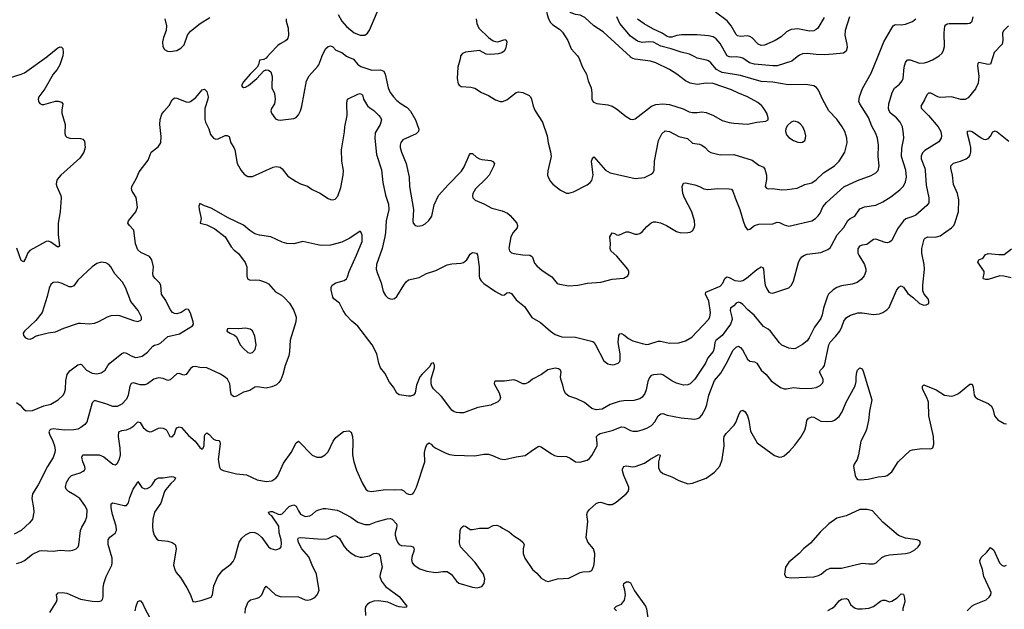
# Model space of a CAD drawing. Header units: inches. Extents: x 884691 to 1028259, y 526745 to 653629.
# Tile 39 of 241: x 927398 to 935991, y 565184 to 570324. Entities that reach past the tile are written whole.
import ezdxf

# ---------------------------------------------------------------- set-up
doc = ezdxf.new("R2010")
doc.units = ezdxf.units.IN
doc.header["$MEASUREMENT"] = 0
for name, color, linetype in [('A9526', 7, 'Continuous'), ('A9527', 7, 'Continuous'), ('A9536', 7, 'Continuous'), ('A9537', 7, 'Continuous')]:
    doc.layers.add(name, color=color, linetype=linetype)

msp = doc.modelspace()

# ---------------------------------------------------------------- linework, layer by layer
at = {"layer": 'A9526', "color": 6}
for points, elevation in [([(927310, 569817.4), (927410, 569847.6), (927439.2, 569860.8), (927634.8, 570000)], 2900), ([(927770.9, 570000), (927747.8, 569930), (927724.3, 569890), (927690, 569848.5), (927618.8, 569721.2), (927566, 569650), (927560.3, 569630), (927562.6, 569610), (927573.1, 569593.1), (927590, 569584.9), (927610, 569586), (927710, 569614.8), (927734.8, 569614.8), (927764.5, 569604.5), (927774.9, 569590), (927765.3, 569534.7), (927766.2, 569510), (927794, 569410), (927791.3, 569331.3), (927798.9, 569310), (927810, 569300.3), (927836, 569290), (927928.3, 569288.3), (927950, 569282.3), (927965.1, 569265.1), (927969.3, 569210), (927958, 569170), (927924.1, 569115.9), (927758, 568970), (927725.9, 568930), (927718, 568910), (927716.6, 568890), (927721.3, 568870), (927757.5, 568790), (927759.1, 568770), (927752, 568650), (927734.8, 568550), (927734.3, 568450), (927746.7, 568350), (927730, 568340.2), (927670, 568385.1), (927650, 568393.1), (927630, 568389.9), (927487.9, 568312.1), (927468.9, 568291.1), (927450, 568242.3), (927430, 568211.7), (927410, 568224.5), (927373.5, 568333.5)], 2900), ([(929559.3, 570000), (929550, 569988.4), (929530, 569977.8), (929490, 569971.2), (929480.9, 569930), (929470.2, 569910), (929408.8, 569850), (929350, 569781.5), (929334, 569750), (929340.2, 569740.2), (929350, 569732.9), (929370, 569736), (929395, 569750), (929467.4, 569810), (929530, 569879.1), (929550, 569887.5), (929570, 569884.5), (929589, 569869), (929602.8, 569830), (929597.4, 569750), (929599.9, 569730), (929620.6, 569680.6), (929627.6, 569630), (929621.8, 569590), (929594.3, 569550), (929588.9, 569530), (929594.6, 569510), (929630, 569460.4), (929650, 569449.5), (929670, 569448.1), (929790, 569462.5), (929810, 569471.3), (929830, 569495.3), (929849.5, 569530.5), (929861.1, 569570), (929900.1, 569790), (929925.6, 569834.4), (930000, 569919.8)], 3000), ([(927370, 566986.7), (927403, 566963), (927430, 566928.1), (927454.7, 566914.7), (927510, 566917.6), (927610, 566956.6), (927670, 566972.9), (927735, 567010), (927776.2, 567050), (927788.6, 567071.4), (927797.5, 567102.5), (927801.9, 567178.1), (927811.3, 567230), (927837.1, 567262.9), (927904.5, 567315.5), (927930, 567321.9), (927937.6, 567317.6), (927982.4, 567270), (928030, 567243.1), (928070, 567236.8), (928110, 567245.2), (928145.2, 567270), (928168.5, 567310), (928186.3, 567330), (928290, 567414.3), (928310, 567422.7), (928330, 567417.9), (928370, 567393.4), (928410, 567380.4), (928430, 567380.8), (928468.1, 567391.9), (928514.6, 567425.4), (928561.2, 567478.8), (928573.7, 567486.3), (928610, 567495), (928630, 567506.3), (928690, 567562.5), (928794.1, 567585.9), (928906.4, 567653.7), (928914.8, 567670), (928913.5, 567690), (928890, 567764.7), (928870, 567798), (928850, 567801.8), (928807.3, 567770), (928770, 567758.9), (928750, 567761.4), (928731.2, 567771.2), (928710, 567796.5), (928675, 567875), (928637.2, 567930), (928628.7, 568008.7), (928619.5, 568030), (928577.3, 568070), (928562.8, 568090), (928559.4, 568110), (928565.9, 568170), (928551.1, 568231.1), (928530, 568258.4), (928455.5, 568295.5), (928430, 568317.2), (928409.5, 568369.5), (928395.1, 568490), (928355.4, 568530), (928341.9, 568550), (928347.9, 568570), (928411.1, 568650), (928426.4, 568690), (928413.6, 568773.6), (928379.5, 568830), (928374.4, 568850), (928377.4, 568870), (928417.5, 568942.5), (928441.5, 568998.5), (928520, 569100), (928545.6, 569170), (928605.5, 569214.5), (928628.7, 569250), (928633, 569307), (928620.8, 569410), (928625.3, 569454.7), (928639.3, 569500.7), (928655.5, 569524.5), (928704.1, 569575.9), (928730, 569624.6), (928750, 569641.7), (928770, 569640.2), (928850, 569608.6), (928870, 569606), (928889.9, 569610.1), (928934.5, 569645.5), (928990, 569712), (929010, 569719), (929030, 569699.2), (929041.7, 569650), (929039.9, 569630), (929013.9, 569550), (929014.1, 569454.1), (929021.1, 569430), (929050, 569371.1), (929064.2, 569324.2), (929090, 569290.6), (929110, 569283.4), (929130, 569286), (929190, 569313.1), (929210, 569315.6), (929225.7, 569305.7), (929240.2, 569250), (929266.7, 569210), (929274.7, 569190), (929297.2, 569070), (929330, 569010.2), (929357.2, 568977.2), (929390, 568958), (929430, 568958), (929610, 569039.5), (929637.2, 569042.8), (929670, 569037.1), (929690, 569025.2), (929739.6, 568959.6), (929812.3, 568912.3), (929850, 568893.3), (929910, 568871.7), (929950, 568842.4), (930000, 568819.3)], 2900), ([(930000, 568361), (929870, 568390.2), (929789.9, 568370.1), (929730, 568372.1), (929690, 568383.6), (929590, 568431.3), (929490, 568444.8), (929450, 568458.1), (929405.3, 568485.3), (929352.1, 568532.1), (929216.6, 568596.6), (929070, 568681.7), (929010, 568701), (928970, 568722.4), (928962.5, 568697.5), (928963.3, 568670), (928981.5, 568590), (928972.3, 568550), (929030, 568536.8), (929101.7, 568501.7), (929190.5, 568430.5), (929244.2, 568344.2), (929270, 568315.9), (929306.9, 568286.9), (929367.2, 568207.2), (929380.3, 568170), (929379.2, 568090), (929385, 568065), (929410, 568052.3), (929456.3, 568056.3), (929490, 568052.7), (929550, 568032.8), (929570, 568020.9), (929630, 567952), (929683.2, 567923.2), (929710, 567899.9), (929752.9, 567852.9), (929790, 567789.4), (929810.4, 567730), (929808.3, 567690), (929757.5, 567530), (929753.7, 567430), (929747, 567393), (929714.1, 567310), (929694.1, 567230), (929677, 567183), (929660, 567160), (929638, 567142), (929597.9, 567122.1), (929550, 567111.7), (929470, 567122.7), (929450, 567120.1), (929407.7, 567092.3), (929350, 567076.3), (929290, 567041.5), (929270, 567037.1), (929247.4, 567050), (929241.2, 567070), (929231.6, 567150), (929210.6, 567190.6), (929190, 567208.6), (929150, 567235.2), (929030, 567288.8), (928970, 567292.5), (928930, 567300.5), (928910, 567298.8), (928890, 567283.9), (928850, 567231.4), (928830, 567224.3), (928790, 567239), (928770, 567235.7), (928710, 567184.4), (928690, 567177.5), (928650, 567195.3), (928610, 567200.7), (928570, 567189.8), (928514.9, 567150), (928490, 567141), (928450, 567141.2), (928390, 567156.8), (928370, 567151.5), (928358.1, 567130), (928344.8, 567050), (928330, 567015.9), (928290, 566971.8), (928250, 566951.6), (928210, 566952.3), (928150, 566976.6), (928050, 567004.2), (928030, 566982.5), (927984.6, 566815.4), (927965.4, 566794.6), (927931.8, 566770), (927904.3, 566755.7), (927870, 566747.7), (927790, 566745.8), (927690, 566756), (927667.5, 566752.5), (927658.1, 566741.9), (927653.4, 566730), (927657.1, 566710), (927687.8, 566650), (927702.7, 566610), (927708.9, 566571.1), (927706.2, 566550), (927690, 566508.4), (927640.1, 566430), (927558.4, 566270), (927509.9, 566190), (927504.8, 566150), (927519, 566070), (927520.9, 566030), (927508.8, 565970), (927483.4, 565936.6), (927410, 565871.6), (927350, 565837.9)], 2800), ([(927370, 565583.5), (927410, 565594.3), (927438.9, 565610), (927510, 565665.9), (927570, 565693.7), (927590, 565696.6), (927690, 565691.1), (927750, 565698.1), (927830, 565693.3), (927861.3, 565698.7), (927890, 565711.9), (927907.3, 565730), (927913.3, 565746.7), (927928.7, 565871.3), (927940.3, 565899.7), (927970.2, 565950), (927984.7, 565990), (927986.1, 566050), (927967.5, 566090), (927922.1, 566150), (927879.8, 566179.8), (927824.8, 566210), (927802.6, 566230), (927797.2, 566250), (927806.4, 566290), (927829, 566331), (927850, 566351.8), (927925.3, 566374.7), (927953.2, 566386.8), (927963.8, 566396.2), (927970.3, 566410), (927967.1, 566430), (927948.7, 566468.7), (927939.6, 566510), (927949.2, 566530.8), (928090.9, 566530.8), (928132.9, 566512.9), (928210, 566449.7), (928230, 566442.6), (928250, 566455), (928270, 566491.6), (928278.3, 566530), (928276, 566590), (928260.6, 566690), (928263.5, 566730), (928290, 566743.7), (928330, 566749.2), (928359.6, 566760.4), (928395.5, 566784.5), (928430, 566817.4), (928450, 566813.5), (928475.4, 566770), (928510, 566739.3), (928530, 566732.3), (928550, 566735.1), (928610, 566762.8), (928630, 566766.4), (928650, 566763.5), (928672.2, 566752.2), (928681.8, 566741.8), (928709.5, 566689.5), (928726.8, 566686.8), (928730, 566686.5), (928748.3, 566710), (928759.9, 566750), (928770, 566767), (928790, 566775.4), (928810, 566768.9), (928870, 566698.2), (928929.2, 566649.2), (928970, 566594.5), (928990, 566579.2), (929000.5, 566590), (929009.2, 566610.8), (929010, 566690.4), (929015, 566705), (929030, 566721.8), (929050, 566709.6), (929090, 566668.2), (929110, 566659.1), (929134.8, 566654.8), (929144.9, 566644.9), (929146.9, 566626.9), (929129.6, 566490), (929142.6, 566422.6), (929150, 566405.4), (929172.9, 566392.9), (929290, 566363.9), (929377.1, 566357.1), (929470, 566312), (929550, 566297), (929597.3, 566302.7), (929633.6, 566326.4), (929650, 566348.8), (929701.8, 566458.2), (929766.3, 566550), (929810, 566634.7), (929830, 566649.2), (929950, 566526.3), (929990, 566509), (930000, 566509.3)], 2700), ([(927662.7, 565157.3), (927718.8, 565250), (927724.1, 565270), (927720.8, 565310), (927733.7, 565326.3), (927769.2, 565330.8), (927810, 565323.3), (927928, 565272), (928030, 565254.8), (928090, 565251.9), (928110, 565258.6), (928119.9, 565270), (928126.5, 565293.5), (928126.9, 565370), (928132.7, 565410), (928154.3, 565470), (928201.1, 565570), (928205.9, 565590), (928205.4, 565630), (928171.6, 565750), (928171.3, 565790), (928186.3, 565813.7), (928231.8, 565848.2), (928242.5, 565870), (928239.7, 565910), (928209.2, 566010), (928196, 566070), (928197.2, 566102.8), (928210, 566111.7), (928310, 566089.1), (928330.4, 566090), (928348, 566112), (928360.5, 566159.5), (928387.1, 566230), (928421.4, 566278.6), (928430, 566298.7), (928465.5, 566245.5), (928490, 566235.4), (928510, 566238.2), (928533.1, 566250), (928554.1, 566270), (928584.8, 566315.2), (928609.1, 566330.9), (928650, 566330.7), (928721.1, 566341.1), (928739.3, 566339.3), (928759, 566330), (928749.1, 566310), (928718.2, 566281.8), (928672.3, 566227.7), (928661.6, 566210), (928629.8, 566110), (928576.1, 566030), (928560.7, 565970), (928557.6, 565910), (928561.1, 565870), (928571.3, 565830), (928595.3, 565795.3), (928610, 565787.3), (928690, 565778.9), (928730, 565765.1), (928754.3, 565750), (928762.3, 565730), (928763.3, 565710), (928741.8, 565570), (928751.7, 565530), (928764.1, 565504.1), (928800.7, 565460.7), (928858, 565370), (928889.4, 565310.6), (928910, 565252.7), (928929.2, 565249.2), (928990, 565263.3), (929070, 565290.3), (929081, 565310), (929093.7, 565390), (929127.5, 565470), (929170, 565525.8), (929241.3, 565578.7), (929260.5, 565599.5), (929275, 565630), (929314.6, 565770), (929336.7, 565803.3), (929368.1, 565831.9), (929410, 565852.6), (929430, 565856.7), (929450, 565854.5), (929478.5, 565838.5), (929510.6, 565810.6), (929569.8, 565729.8), (929590, 565712.9), (929630, 565703.7), (929651.7, 565708.3), (929670, 565718.1), (929679.5, 565730), (929683.7, 565756.3), (929679.9, 565790), (929663.5, 565850), (929661, 565910), (929597.6, 565997.6), (929579.4, 566010), (929569.4, 566030), (929590, 566037), (929604.6, 566035.4), (929653.3, 566013.3), (929670, 566010.4), (929690, 566014.9), (929750, 566078.9), (929770, 566090), (929790, 566094.1), (929810, 566084.5), (929830, 566041), (929850, 566012.2), (929890, 565994.1), (929930, 565999.6), (929949.3, 566010), (929981.3, 566038.7), (930000, 566047.3)], 2600), ([(930000, 565417.6), (929987.7, 565490), (929949.3, 565569.3), (929922.6, 565642.6), (929860.6, 565710), (929830, 565766.7), (929825.8, 565794.2), (929832.8, 565807.2), (929851.1, 565808.9), (930000, 565798.9)], 2500), ([(929366.1, 565150), (929368.6, 565190), (929391.3, 565248.7), (929412.1, 565267.9), (929470, 565279.7), (929492, 565290), (929511.7, 565310), (929533.9, 565366.1), (929550, 565384.8), (929630, 565310.4), (929670, 565294.5), (929830, 565293), (929890, 565267.6), (929910, 565264.5), (929939.4, 565270), (929972.8, 565287.2), (929994.9, 565310), (930000, 565322.3)], 2500), ([(928406.8, 565170), (928413.7, 565210), (928430, 565251.8), (928450, 565261.7), (928470, 565238.2), (928489.8, 565189.8), (928550, 565079)], 2500)]:
    msp.add_lwpolyline(points, dxfattribs=dict(at, elevation=elevation))
for points, elevation in [([(928109.8, 568210.2), (928070, 568197.3), (928030, 568170.3), (927906.5, 568053.5), (927870, 568004.2), (927850, 567993.9), (927830, 567995.4), (927770, 568023.7), (927730, 568034.9), (927690, 568033.4), (927670, 568016), (927656.1, 567983.9), (927639, 567910), (927595.6, 567770), (927538.1, 567701.9), (927439.5, 567610), (927428.9, 567590), (927432.7, 567570), (927450, 567549.4), (927470, 567541.2), (927490, 567540.1), (927510, 567548), (927535.9, 567564.1), (927565.6, 567574.4), (927646.6, 567593.4), (927710, 567602.4), (927784.7, 567635.3), (927910, 567677.6), (927930, 567679.6), (928008.4, 567671.6), (928050, 567678.2), (928090, 567692.7), (928165.8, 567734.2), (928195.3, 567744.7), (928248.1, 567748.1), (928270, 567744.6), (928390, 567700.8), (928430, 567693.6), (928455.7, 567704.3), (928460.4, 567710), (928461, 567730), (928433.5, 567790), (928367.4, 567867.4), (928321.5, 567990), (928296.7, 568036.7), (928227.9, 568107.9), (928193.7, 568170), (928175.4, 568190), (928150, 568205.2)], 3000), ([(929370, 567634.6), (929309.8, 567629.8), (929230, 567632.8), (929212.4, 567627.6), (929205.3, 567610), (929234.9, 567590), (929273.9, 567573.9), (929290, 567560.2), (929322, 567490), (929350, 567456.8), (929390, 567422.7), (929410, 567416.4), (929430, 567423.1), (929453.7, 567450), (929463.3, 567490), (929450, 567564.2), (929430, 567611.9), (929410, 567627.2)], 2900)]:
    msp.add_lwpolyline(points, close=True, dxfattribs=dict(at, elevation=elevation))
at = {"layer": 'A9527', "color": 6}
for points, elevation in [([(928666.3, 570330), (928678.4, 570270), (928676, 570230), (928653.1, 570170), (928645, 570130), (928646, 570090), (928663, 570062.9), (928689.1, 570049.1), (928710, 570046.6), (928770, 570056.4), (928805.2, 570074.8), (928834.5, 570105.5), (928863.4, 570190), (928890, 570223.8), (928972.2, 570290), (929058.3, 570341.7)], 3000), ([(929724.4, 570330), (929724.6, 570310), (929742.1, 570250), (929742.9, 570190), (929737.3, 570162.7), (929730.3, 570149.7), (929719, 570141), (929670, 570114.6), (929650, 570097.5), (929583.5, 570030), (929559.3, 570000)], 3000), ([(927634.8, 570000), (927637.8, 570002.2), (927730, 570078.5), (927750, 570086.7), (927764.1, 570084.1), (927773.9, 570073.9), (927777.1, 570037.1), (927774.2, 570010), (927770.9, 570000)], 2900)]:
    msp.add_lwpolyline(points, dxfattribs=dict(at, elevation=elevation))
at = {"layer": 'A9536', "color": 6}
for points, elevation in [([(930000, 569919.8), (930008.9, 569930), (930035.1, 570000)], 3000), ([(935890.3, 570000), (935870, 569937.6), (935850, 569932.1), (935770, 569951.7), (935758.6, 569941.4), (935756, 569924), (935767.9, 569830), (935762.6, 569770), (935739.8, 569720.2), (935675.9, 569644.1), (935650, 569629.6), (935612.8, 569627.2), (935530, 569652.7), (935430, 569645.8), (935410, 569650.7), (935350, 569682.3), (935330, 569684.1), (935314.6, 569670), (935294.6, 569625.4), (935261.1, 569570), (935268.2, 569550), (935328.9, 569490), (935413.8, 569390), (935436.5, 569350), (935443.1, 569310), (935440.3, 569290), (935420, 569260), (935296.6, 569183.4), (935276.3, 569163.7), (935264.6, 569135.4), (935265.9, 569110), (935296.4, 569030), (935299.8, 569010), (935310, 568881.1), (935333.7, 568770), (935332, 568728), (935315.7, 568704.3), (935219, 568621), (935192.6, 568607.4), (935132.1, 568587.9), (935110.5, 568570), (935059.8, 568500.2), (935010, 568400.1), (934990, 568383.6), (934970, 568378.9), (934950, 568380.9), (934870, 568409.3), (934850, 568408.3), (934790, 568364.7), (934750, 568359.7), (934727.2, 568350), (934713.9, 568326.1), (934713.1, 568290), (934720.8, 568270), (934770.5, 568190), (934783.9, 568150), (934783.4, 568130), (934768.2, 568091.8), (934741.8, 568058.2), (934706.1, 568033.9), (934662.2, 568017.8), (934570, 568003.1), (934529.7, 567990.3), (934496, 567970), (934457.4, 567930), (934447, 567913), (934412.5, 567810), (934401, 567750), (934390, 567719.2), (934335.8, 567644.2), (934289.2, 567550), (934270, 567525.5), (934230, 567491.7), (934170, 567458.7), (934150, 567453.3), (934110, 567459.7), (934050, 567486.6), (934030, 567505.9), (933950, 567608.9), (933930, 567626.8), (933890, 567648.9), (933807.9, 567747.9), (933753.8, 567793.8), (933710, 567841.7), (933690, 567854.8), (933670, 567860.3), (933650, 567853.5), (933630, 567829.7), (933601.6, 567810), (933597.6, 567790), (933614.2, 567730), (933615.3, 567710), (933601, 567670), (933530, 567571.8), (933473.1, 567526.9), (933463.9, 567510), (933459.4, 567460.6), (933448.8, 567430), (933403.8, 567376.2), (933384.1, 567330), (933290, 567189), (933250, 567150.5), (933230, 567141.6), (933190, 567137.1), (933130, 567154), (933090, 567174.9), (933010, 567228.6), (932993.7, 567233.7), (932930, 567229.2), (932910, 567222.5), (932894.8, 567205.2), (932879, 567170), (932864, 567096), (932853.4, 567066.6), (932830, 567033.6), (932810, 567019.2), (932756.6, 567003.4), (932670, 567001.8), (932630, 566995.3), (932551.6, 566968.4), (932481.5, 566930), (932430, 566924.1), (932390, 566935.4), (932327.7, 566987.7), (932259.6, 567019.6), (932190, 567043.1), (932163.4, 567063.4), (932149.8, 567089.8), (932139.1, 567139.1), (932121.3, 567190), (932117.9, 567210), (932122.5, 567250), (932118.9, 567270), (932101.2, 567281.2), (932070, 567287.3), (932008.3, 567271.7), (931952.3, 567230), (931872.3, 567190), (931838.1, 567161.9), (931810, 567148.6), (931790, 567148.6), (931737.1, 567177.1), (931710, 567183.2), (931630, 567174.1), (931547.1, 567172.9), (931542.9, 567170), (931539.9, 567150), (931584, 567070), (931593.1, 567030), (931588.2, 567010), (931570, 566992.6), (931510, 566964.3), (931397.7, 566942.3), (931270, 566896.6), (931235.3, 566895.3), (931210, 566899.8), (931190, 566905.9), (931170, 566918.9), (931078.5, 567038.5), (931010, 567105.8), (930994.4, 567130), (930988, 567150), (930987.8, 567192.2), (931019.5, 567290), (931018.7, 567310), (931010, 567333.2), (930990, 567325.8), (930978.3, 567301.7), (930910, 567235), (930890.7, 567210), (930861.3, 567138.7), (930849.2, 567070.8), (930836.3, 567050), (930810, 567041.1), (930790, 567042.1), (930710, 567053.4), (930690, 567068.6), (930659.7, 567119.7), (930624.9, 567164.9), (930583.6, 567243.6), (930548.2, 567290), (930532.3, 567330), (930515.4, 567410), (930473.1, 567490), (930350, 567651.8), (930296.7, 567696.7), (930247, 567747), (930220.1, 567790), (930190, 567853.4), (930140.8, 567890), (930130, 567905.3), (930117.3, 567970), (930116.7, 567990), (930125.9, 568010), (930156.2, 568030), (930231.1, 568048.9), (930250, 568064.9), (930258.2, 568081.8), (930273.4, 568130), (930337.7, 568270), (930385.8, 568390), (930385.6, 568445.6), (930375.7, 568475.7), (930370, 568479.8), (930279.2, 568420.8), (930210, 568385.9), (930110, 568356.9), (930030, 568354.2), (930000, 568361)], 2800), ([(930000, 568819.3), (930013.2, 568813.2), (930090, 568766), (930110, 568756.3), (930130, 568753.3), (930150, 568757.9), (930173.7, 568786.3), (930199.5, 568860.5), (930222.6, 568970), (930225.3, 569010), (930209.3, 569090), (930207.4, 569190), (930233.7, 569346.3), (930236.2, 569390), (930255.8, 569490), (930252.7, 569590), (930256.2, 569623.8), (930265.1, 569634.9), (930350, 569674.1), (930370, 569679.4), (930389.2, 569670), (930398.8, 569630), (930434.4, 569574.4), (930454.2, 569554.2), (930490, 569531.9), (930532.7, 569490), (930547.9, 569470), (930555.1, 569450), (930544.4, 569410), (930501.6, 569338.4), (930497.1, 569290), (930512.9, 569150), (930556.3, 569016.3), (930565.9, 568905.9), (930590, 568794.4), (930616, 568716), (930618.5, 568670), (930597.4, 568570), (930591.9, 568470), (930584.8, 568430), (930560.5, 568330), (930512.1, 568190), (930509.1, 568150), (930519.9, 568110), (930554.1, 568030), (930570, 567954.2), (930590, 567920.6), (930610, 567900.6), (930630, 567889.3), (930650, 567886.2), (930670, 567893.2), (930688.8, 567911.2), (930750, 568010.1), (930770, 568038.1), (930790, 568055.3), (930884.8, 568075.2), (930947.9, 568112.1), (931030, 568137.4), (931130, 568186.2), (931170, 568195.7), (931250, 568201.6), (931270, 568206.8), (931300.4, 568230), (931330, 568279.7), (931342.4, 568290), (931350, 568294.1), (931385.5, 568290), (931394.9, 568274.9), (931409.2, 568170), (931407.5, 568090), (931411.2, 568071.2), (931426.3, 568046.3), (931450, 568023.8), (931550, 567953.5), (931610, 567923), (931630, 567926.6), (931650, 567942.9), (931670, 567947), (931690, 567936), (931730, 567882.6), (931803.1, 567823.1), (931869.1, 567729.1), (931944.1, 567684.1), (932030, 567607.9), (932070, 567581), (932130, 567559.9), (932250, 567556.9), (932399, 567519), (932410.5, 567510.4), (932424, 567490), (932496.3, 567350), (932530, 567324.4), (932570, 567315.9), (932590, 567317.9), (932621, 567330), (932634.7, 567345.3), (932639.9, 567360.1), (932639.9, 567410), (932622.5, 567510), (932625.8, 567570), (932635.3, 567584.7), (932650, 567586.9), (932670, 567577), (932710, 567545.6), (932750, 567524.3), (932830, 567499.9), (932870, 567492.9), (932890, 567494.8), (932970, 567522.6), (932990, 567522.1), (933070, 567504.4), (933150, 567506.1), (933210, 567523.4), (933263.9, 567556.1), (933410, 567709.3), (933422, 567730), (933426.2, 567770), (933411.5, 567870), (933383.1, 567930), (933386.7, 567950), (933510, 568000.7), (933533.9, 568026.1), (933553.1, 568066.9), (933570, 568081.5), (933590, 568077.2), (933640.2, 568050), (933690, 568045.5), (933710, 568051.7), (933740.4, 568070), (933830, 568147.5), (933870, 568170.6), (933882.7, 568162.6), (933889.7, 568149.7), (933897.1, 568050), (933904.4, 568010), (933917.6, 567977.6), (933936.3, 567950), (933950, 567941.5), (933970, 567940.5), (934110, 567986.3), (934130, 568007.7), (934150, 568044.5), (934193.4, 568206.6), (934205.6, 568234.4), (934223.7, 568256.3), (934248.1, 568271.9), (934270, 568279), (934390, 568295.5), (934450, 568319.6), (934470, 568335.9), (934484.2, 568355.8), (934530.9, 568449.1), (934590, 568512.3), (934626.8, 568573.2), (934646.9, 568590), (934687.6, 568612.4), (934730, 568675.4), (934770, 568692.6), (934870, 568707), (934930, 568735.1), (935001.3, 568778.7), (935078.7, 568841.3), (935110, 568872.9), (935130, 568910), (935136.1, 568950), (935131.6, 569011.7), (935094.9, 569130), (935095.7, 569204.3), (935114.2, 569290), (935112.6, 569330), (935101.2, 569390), (935083.5, 569430), (935049.1, 569469.1), (934998.6, 569510), (934985.5, 569530), (934980.4, 569550), (934982.2, 569590), (935012.5, 569690), (935033.1, 569726.9), (935077, 569763), (935099.6, 569790), (935108.2, 569811.8), (935117.1, 569910), (935128.4, 569951.6), (935143, 569970), (935150, 569974.5), (935170, 569973.4), (935250, 569945.4), (935293.3, 569946.7), (935324.9, 569955.1), (935365.6, 569974.4), (935406.6, 570000)], 2900), ([(930263, 570000), (930310, 569980.5), (930350, 569933.7), (930374.5, 569914.5), (930470, 569884.9), (930545.8, 569885.8), (930575.7, 569875.7), (930587.7, 569850), (930614.1, 569730), (930632.4, 569690), (930660.9, 569650), (930690, 569620.1), (930727.6, 569590), (930778.8, 569558.8), (930810, 569526.9), (930853.8, 569450), (930880.5, 569370), (930877.7, 569350), (930856.8, 569330), (930743.3, 569276.7), (930725.8, 569254.2), (930719.5, 569230), (930719.9, 569210), (930730, 569169.2), (930771.7, 569070), (930795.8, 568950), (930800.8, 568870), (930835.6, 568670), (930827.9, 568570), (930833.1, 568550), (930849.4, 568530), (930870, 568523.3), (930910, 568529.6), (930936.4, 568543.6), (930970, 568573.1), (930994.5, 568610), (931015.8, 568710), (931054.3, 568790), (931136.5, 568883.5), (931255.3, 569004.7), (931278.4, 569041.6), (931324.7, 569150), (931330, 569157.8), (931350, 569157.4), (931385.2, 569125.2), (931410, 569110.1), (931430, 569103.9), (931510, 569096.4), (931528.6, 569088.6), (931540.8, 569070), (931536.3, 569050), (931495.3, 568970), (931470, 568939.2), (931375.5, 568850), (931353.6, 568810), (931350, 568787.7), (931353.6, 568770), (931372.1, 568750), (931450, 568718.9), (931520, 568680), (931610, 568657), (931656.5, 568636.5), (931678.3, 568618.3), (931737.9, 568550), (931743.9, 568530), (931739.1, 568510), (931705.2, 568470), (931683, 568430), (931667.9, 568332.1), (931672.1, 568310), (931690, 568292.1), (931710, 568285.5), (931790, 568273.2), (931850, 568270.8), (931863.6, 568263.6), (931872.7, 568252.7), (931890, 568202.3), (931910, 568176.8), (931956.8, 568136.8), (932041.1, 568081.1), (932090, 568025.6), (932110, 568017.8), (932190, 568004.3), (932270, 568008.8), (932352.9, 568027.1), (932470, 568037.1), (932570, 568060.6), (932669.9, 568070.1), (932705.4, 568090), (932715.6, 568110), (932715.1, 568130), (932706, 568150), (932610, 568261.9), (932557.6, 568310), (932551.6, 568330), (932554.1, 568370), (932547.8, 568430), (932570, 568465.3), (932590, 568460.7), (932610, 568447.7), (932626.4, 568446.4), (932690, 568474), (932710, 568474), (932770, 568455), (932790, 568455.1), (932810, 568460.9), (932830, 568475), (932870, 568521.5), (932907.7, 568552.3), (932930, 568561), (932950, 568562.7), (932990, 568553.2), (933043.1, 568530), (933130, 568478.6), (933166.6, 568466.6), (933228.1, 568468.1), (933250, 568471.9), (933270, 568483.2), (933284.6, 568510), (933288.9, 568530), (933286.4, 568570), (933263.2, 568650), (933200.5, 568770), (933184.7, 568810), (933179, 568870), (933190, 568899), (933210, 568902), (933290, 568883.4), (933330, 568870.4), (933370, 568850.8), (933403, 568843), (933490, 568851.6), (933590, 568850.7), (933610, 568845.2), (933621.7, 568830), (933640.9, 568770), (933684.2, 568670), (933711, 568571), (933730, 568521.8), (933750, 568493), (933770, 568498), (933810.6, 568529.4), (933850, 568540.8), (933970, 568545.7), (934010, 568558.3), (934030, 568555.7), (934070, 568534.7), (934110, 568524.2), (934310, 568571.5), (934341.9, 568590), (934367, 568613), (934383.3, 568636.7), (934408.5, 568691.5), (934438.3, 568730), (934590, 568866.6), (934710, 568920.9), (934830, 568965.3), (934870.3, 568989.7), (934888.8, 569010), (934899.5, 569050), (934889.9, 569130), (934893, 569230), (934883.8, 569290), (934870.6, 569330.6), (934835.4, 569395.4), (934805.7, 569470), (934729.6, 569589.6), (934722.4, 569610), (934726.9, 569650), (934754.8, 569725.2), (934830, 569858.6), (934887.6, 570000)], 3000), ([(931243.7, 570000), (931239.6, 569970), (931223.1, 569910), (931217, 569810), (931225.5, 569765.5), (931233.3, 569753.3), (931250, 569741.8), (931336, 569736), (931370, 569725.7), (931429.7, 569689.7), (931490, 569663.9), (931550, 569625.4), (931590, 569610.2), (931612.1, 569612.1), (931650, 569625.3), (931730, 569688.1), (931750, 569693.9), (931790, 569689.6), (931843.6, 569663.6), (931856.3, 569650), (931866.1, 569630), (931880.6, 569570), (931897.1, 569530), (931961.1, 569430), (932000.1, 569310), (932010.1, 569250.1), (932031.5, 569171.5), (932035.9, 569130), (932007, 569007), (932005.7, 568970), (932010.1, 568950), (932030, 568914.7), (932050.8, 568890.8), (932118.1, 568838.1), (932170, 568813), (932190, 568812.1), (932230, 568822.5), (932350, 568884.6), (932375.5, 568904.5), (932390, 568922.5), (932404.1, 568970), (932389.3, 569090.7), (932393.3, 569106.7), (932410, 569127.9), (932510, 569011.5), (932550, 568988.6), (932770, 568940.5), (932850, 568949.3), (932910, 568976.6), (932924.4, 568990), (932933.9, 569010), (932937.7, 569090), (932974.1, 569270), (933001.2, 569330), (933030, 569354.1), (933070, 569349.2), (933150, 569306), (933227.1, 569287.1), (933270, 569247.4), (933330, 569238.3), (933350, 569231), (933379.6, 569210), (933410, 569178.9), (933430, 569166.8), (933510, 569144.7), (933630, 569148.1), (933790, 569098.5), (933850, 569056.5), (933890, 569037), (933902.2, 569022.2), (933915.8, 568970), (933915.3, 568930), (933905, 568870), (933914.4, 568854.4), (933929.6, 568849.6), (933969.1, 568850.9), (934050, 568841.9), (934097, 568843), (934183.7, 568856.3), (934250, 568886.6), (934310, 568903), (934350, 568928.9), (934412.5, 568987.5), (934510, 569050.3), (934550.8, 569090), (934599.8, 569170), (934620.2, 569250), (934617.7, 569290), (934598.3, 569350), (934577, 569390), (934530, 569456.5), (934458.3, 569530), (934403.9, 569630), (934370.5, 569710.5), (934352.9, 569732.9), (934328.1, 569748.1), (934260, 569760), (934103.6, 569756.4), (933970, 569778.8), (933870, 569785.3), (933690, 569836), (933530, 569865), (933510, 569871.4), (933479.8, 569890), (933430, 569948.3), (933410, 569964.1), (933391.6, 569971.6), (933310.1, 569989.9), (933290.5, 570000)], 3100), ([(932272.5, 570000), (932278.8, 569990), (932311.1, 569911.1), (932344.1, 569850), (932360.1, 569790), (932386, 569730), (932392.3, 569687.7), (932390.2, 569630), (932395.8, 569615.8), (932405.9, 569605.9), (932434.4, 569594.4), (932530, 569580.6), (932570, 569569), (932607.1, 569547.1), (932690, 569479.1), (932730, 569456), (932746.3, 569453.7), (932770, 569460.1), (932911, 569569), (932950, 569583.4), (933011, 569591), (933070, 569583.4), (933187.9, 569547.9), (933242, 569522), (933270, 569514.4), (933310, 569513.8), (933350, 569520.5), (933390, 569514.6), (933452.1, 569490), (933530, 569443.9), (933590, 569428.1), (933630, 569421.6), (933750, 569414.5), (933830, 569429.7), (933910, 569437.9), (933928.8, 569450), (933931.1, 569468.9), (933917.9, 569510), (933893.1, 569550), (933874.3, 569574.3), (933840.9, 569600.9), (933750, 569652.5), (933665.2, 569685.2), (933610, 569713.9), (933450, 569766.5), (933390, 569771.4), (933310, 569759.1), (933250, 569770.6), (933209.8, 569789.8), (933132.9, 569850), (933067.8, 569890), (932950, 569948.9), (932902.7, 569962.7), (932770, 569978.9), (932750, 569985), (932730, 569997.8), (932727.6, 570000)], 3200), ([(934184.4, 570000), (934137.7, 569962.3), (934010, 569922.4), (933970, 569922.1), (933810, 569935.8), (933766.6, 569946.6), (933710, 569987.1), (933690, 569994.7), (933650, 569999.1), (933610, 569997), (933592, 570000)], 3000), ([(930000, 566509.3), (930029.9, 566510.1), (930065.3, 566530), (930090, 566555.5), (930134.5, 566650), (930157.2, 566682.8), (930225.4, 566734.6), (930270, 566738.4), (930290, 566728.2), (930301.2, 566690), (930306.1, 566650), (930304, 566530), (930314.7, 566470), (930338.3, 566398.3), (930385.6, 566285.5), (930418.7, 566230), (930436.3, 566216.2), (930469.8, 566209.8), (930590, 566228.7), (930670, 566225.1), (930728.2, 566228.2), (930750, 566217.1), (930770, 566196.7), (930790, 566186.7), (930810, 566184.4), (930828, 566192), (930837.8, 566202.2), (930860.3, 566250), (930933.5, 566470), (930931.3, 566550), (930938.7, 566590), (930950, 566619.4), (930970, 566635), (930990, 566624.8), (931005.1, 566605.1), (931030, 566587.6), (931110, 566547.2), (931150, 566532.3), (931190, 566526.9), (931370, 566520.6), (931450, 566536), (931490, 566536.1), (931525.8, 566525.8), (931590, 566495.7), (931630, 566488.5), (931730, 566512.6), (931810, 566523.6), (931882.6, 566577.4), (931930, 566605), (931950, 566600.4), (932038.5, 566538.5), (932065, 566525), (932090, 566518.6), (932170, 566515), (932201.6, 566501.6), (932250, 566468.7), (932286.2, 566466.2), (932350, 566483.4), (932370, 566498.2), (932390, 566524.2), (932436.5, 566610), (932439, 566630), (932431.3, 566690), (932450, 566708.7), (932464.6, 566715.4), (932570, 566743.2), (932650, 566775.2), (932672.8, 566772.8), (932730, 566743.7), (932750, 566738.1), (932790, 566737.6), (932830, 566747.1), (932870, 566761.7), (932913, 566787), (932941.7, 566818.3), (932970.8, 566870), (932992.4, 566887.6), (933010, 566890.2), (933050, 566875.5), (933170, 566852.4), (933290, 566842.1), (933314, 566845.9), (933330, 566854.2), (933350, 566876), (933384.3, 566935.7), (933396.1, 566970), (933412.7, 567050), (933462.7, 567177.3), (933516.4, 567243.6), (933574.5, 567345.5), (933620.5, 567439.5), (933650, 567470.1), (933670, 567477.6), (933690, 567465.9), (933705, 567445), (933750, 567364.3), (933770, 567348), (933810, 567341.1), (933831, 567331), (933869.9, 567269.9), (933914.1, 567230), (933955.9, 567175.9), (934037.5, 567117.5), (934070, 567106.8), (934090, 567106.4), (934150, 567118.9), (934230, 567110.3), (934310, 567112.8), (934350, 567118.2), (934385, 567135), (934403.3, 567156.7), (934409.1, 567170), (934409.7, 567190), (934379.5, 567250), (934385.4, 567270), (934408.8, 567291.2), (934420.9, 567310), (934459.3, 567490), (934470, 567513.3), (934518.4, 567561.7), (934554.2, 567610), (934573.3, 567646.7), (934590, 567695.9), (934613.5, 567726.5), (934650, 567746.7), (934711.4, 567768.6), (934750, 567769.8), (934850, 567755.1), (934900.3, 567759.6), (934929.9, 567770.1), (934965.5, 567794.5), (934984.8, 567815.2), (935050, 567963.5), (935070, 567993.4), (935090, 568003.3), (935110, 567992.7), (935150, 567938.1), (935199.7, 567899.7), (935250, 567850.2), (935290, 567836.5), (935310, 567837.2), (935332.4, 567850), (935333.5, 567870), (935325, 567890), (935291, 567931), (935280, 567960), (935279.9, 568010), (935295, 568150), (935291.9, 568190), (935269.9, 568290), (935270.9, 568330), (935290.7, 568409.3), (935300.5, 568419.5), (935324.7, 568430), (935390, 568429.1), (935430, 568440.8), (935531.5, 568510), (935550.4, 568530), (935558.6, 568550), (935589.9, 568650), (935593.4, 568753.4), (935581.7, 568810), (935547.4, 568887.4), (935537.6, 568970), (935523.7, 569030), (935524.8, 569050), (935546.8, 569073.2), (935610, 569089.6), (935658.8, 569110), (935683.5, 569130), (935693.3, 569146.7), (935698.1, 569170), (935697.4, 569210), (935691.4, 569250), (935668.8, 569330), (935668.5, 569351.5), (935690, 569355.1), (935710, 569348.3), (935790, 569293.9), (935810, 569283.3), (935830, 569279.4), (935852.4, 569287.6), (935870, 569309.2), (935890, 569346.6), (935910, 569355.3), (935930, 569346.2), (936030, 569264.7)], 2700), ([(936050, 568073.7), (935988, 568088), (935950.9, 568090.9), (935850, 568059), (935830, 568058.3), (935810, 568064.4), (935805, 568070), (935816.3, 568110), (935816.5, 568130), (935758.6, 568210), (935769, 568230), (935798, 568242), (935809.3, 568250.7), (935825.2, 568274.8), (935850, 568285.3), (935944.4, 568275.6), (935990, 568278.2), (936054.6, 568325.4)], 2600), ([(930000, 566047.3), (930008.7, 566051.3), (930050, 566062.9), (930070, 566063.8), (930168.2, 566048.2), (930190, 566040.4), (930287.1, 565987.1), (930350, 565944.6), (930410, 565922.6), (930450, 565922.8), (930510, 565947.4), (930606.1, 565973.9), (930630, 565975.2), (930649.2, 565969.2), (930685.3, 565930), (930690, 565915.3), (930687.7, 565890), (930675.1, 565850), (930675.9, 565830), (930686.7, 565786.7), (930700.2, 565760.2), (930710, 565749.1), (930730, 565740.1), (930813.6, 565733.6), (930829.3, 565729.3), (930838.4, 565718.4), (930841.5, 565710), (930837.5, 565690), (930822.8, 565650), (930818.2, 565618.2), (930824.2, 565590), (930840.1, 565570), (930890, 565536.1), (930950, 565516.6), (931030, 565504.8), (931090, 565514.5), (931130, 565512.6), (931166.7, 565486.7), (931210, 565430.2), (931230, 565413.2), (931350, 565377), (931390, 565372.4), (931430, 565384.1), (931450.4, 565409.6), (931457.9, 565450), (931446.1, 565490), (931372, 565592), (931244.3, 565730), (931236.2, 565763.8), (931242.2, 565870), (931250, 565894.3), (931270, 565913.1), (931290, 565907.4), (931330, 565879.5), (931350, 565878.4), (931410, 565892), (931487.6, 565892.4), (931530, 565914.9), (931563, 565917), (931590, 565907.2), (931610.4, 565890), (931670, 565858), (931710, 565824.2), (931767.2, 565790), (931790.5, 565770.5), (931800.5, 565750), (931793, 565710), (931791.7, 565670), (931807.2, 565630), (931872.3, 565532.3), (931910, 565500.2), (931950, 565455.4), (931990, 565431), (932010, 565427.6), (932091.5, 565448.5), (932190, 565456.8), (932290, 565506.3), (932312.1, 565512.1), (932370, 565512.3), (932390, 565522.7), (932410, 565563.2), (932415.9, 565604.1), (932417.5, 565670), (932404.7, 565710), (932357.6, 565770), (932342.3, 565810), (932357.2, 565950), (932346.4, 566010), (932353.9, 566030), (932370, 566053.1), (932430, 566105.5), (932450, 566115.4), (932470, 566118.4), (932530, 566098.3), (932570, 566096.2), (932602.9, 566117.1), (932690, 566189.5), (932708.5, 566210), (932714.8, 566230), (932713, 566250), (932670.9, 566350), (932659.6, 566390), (932660.3, 566410), (932671.7, 566428.3), (932690, 566433.9), (932750, 566426.3), (932770, 566427.9), (932850, 566457.9), (932896, 566490), (932974.5, 566534.5), (932988.6, 566528.6), (932973.8, 566470), (932973.6, 566413.6), (932986.9, 566386.9), (933010, 566368.8), (933090, 566339.3), (933150, 566307.8), (933230, 566276.6), (933270, 566283.1), (933390, 566326.2), (933461.6, 566378.4), (933508.2, 566431.8), (933529.3, 566490.7), (933544.9, 566610), (933541.9, 566670), (933546.2, 566690), (933563.3, 566716.7), (933632.3, 566790), (933647, 566813), (933670, 566873.8), (933689.2, 566910), (933710, 566919.3), (933730, 566905.4), (933749.5, 566870), (933760.5, 566830), (933776, 566736), (933835.2, 566635.1), (933985.7, 566525.7), (934030, 566510.8), (934050, 566513.4), (934070, 566522.8), (934116.1, 566563.9), (934163.9, 566616.1), (934216, 566684), (934250, 566746), (934262.6, 566790), (934266.3, 566830), (934280.7, 566850), (934310, 566861.7), (934330, 566859.2), (934390, 566823.2), (934450, 566820.7), (934490, 566825), (934510, 566831.9), (934550, 566864), (934574.8, 566905.2), (934610, 566990.7), (934690, 567132.9), (934699.2, 567170), (934696.7, 567210), (934703.3, 567250), (934710, 567269.2), (934730, 567289.4), (934750, 567279.7), (934758.8, 567258.8), (934835.2, 567010), (934814.8, 566910), (934806.9, 566830), (934787.4, 566752.6), (934776.7, 566723.3), (934737.5, 566650), (934719.7, 566530), (934705.4, 566490), (934681, 566450), (934675.3, 566430), (934690.7, 566350), (934697.8, 566330), (934710, 566315.6), (934731.6, 566311.6), (934802.6, 566317.4), (934890, 566338.8), (934950, 566344), (934970, 566350.3), (935010, 566382), (935064.4, 566470), (935170, 566567.2), (935190, 566574.6), (935270, 566587.1), (935350, 566581.7), (935368.3, 566591.7), (935375.1, 566624.9), (935374.4, 566690), (935332.8, 566870), (935328, 566990), (935314.6, 567030), (935282.4, 567090), (935276.5, 567110), (935275.7, 567130), (935290, 567139.6), (935397.6, 567097.6), (935470, 567051.6), (935530, 567041.9), (935553.3, 567046.7), (935590, 567066.5), (935690, 567147.8), (935710, 567146), (935719.5, 567119.5), (935728.5, 567050), (935736.1, 567036.1), (935758.4, 567018.4), (935850, 566979.4), (935877.4, 566957.4), (935891.6, 566931.6), (935906, 566870), (935934.6, 566834.6), (935990, 566803.7), (936010, 566800.1)], 2600), ([(930000, 565798.9), (930065.4, 565794.6), (930090, 565801.4), (930130, 565822.8), (930150, 565826.1), (930170, 565817.9), (930190, 565800.8), (930230.7, 565730.7), (930250, 565709), (930290, 565673.8), (930330, 565649.8), (930370, 565639.8), (930390, 565639.4), (930450, 565651), (930490, 565670.7), (930510, 565673.9), (930530, 565667.6), (930544.3, 565650), (930548.7, 565608.7), (930562.7, 565550), (930543.6, 565490), (930541.8, 565470), (930554.4, 565430), (930590, 565384.1), (930710, 565295.2), (930777.3, 565210), (930770, 565202.2), (930759, 565201), (930710, 565205), (930690, 565210), (930610, 565246.2), (930530, 565257.3), (930490, 565253.7), (930457.7, 565242.3), (930434.7, 565230), (930418.5, 565210), (930412.5, 565190), (930415.4, 565130)], 2500), ([(935665.6, 565170), (935710, 565214.1), (935730, 565226.2), (935832.2, 565267.8), (935859.9, 565290), (935873.1, 565310), (935875, 565330), (935868.5, 565350), (935811.9, 565470), (935801.3, 565530), (935779, 565590), (935776.7, 565610), (935790, 565636.6), (935838.2, 565681.8), (935870, 565724), (935900.9, 565700.9), (935950.1, 565590.1), (935968.5, 565568.5), (935981.8, 565561.8), (935990, 565559), (936010, 565568)], 2500), ([(930000, 565322.3), (930011.5, 565350), (930000, 565417.6)], 2500), ([(932606.8, 565170), (932586.6, 565190), (932607.8, 565210), (932651.1, 565228.9), (932677.4, 565262.6), (932684.4, 565310), (932680.1, 565350), (932668.9, 565391.1), (932669.2, 565410), (932690, 565422.7), (932710, 565424.7), (932730, 565415.5), (932763.7, 565343.8), (932860.5, 565210), (932868.9, 565188.9), (932880.1, 565110)], 2500), ([(934450, 565173.6), (934490, 565192.6), (934511.7, 565210), (934550, 565256.6), (934570, 565271.2), (934590, 565276.2), (934610, 565276.9), (934629.3, 565269.3), (934650, 565227.3), (934667.8, 565207.8), (934690, 565194.2), (934710, 565187.9), (934750, 565187.1), (934810, 565195), (934850, 565208), (934910, 565253.9), (934930, 565262.4), (934950, 565262.4), (934990, 565250.4), (935010, 565255.6), (935055.2, 565284.8), (935090, 565319.2), (935110, 565317.2), (935120, 565280), (935122.2, 565250), (935105.5, 565190), (935106.2, 565170)], 2500)]:
    msp.add_lwpolyline(points, dxfattribs=dict(at, elevation=elevation))
for points, elevation in [([(934150, 569438.6), (934130, 569430.7), (934098.4, 569401.6), (934083.9, 569376.1), (934081.3, 569350), (934090, 569321.2), (934110, 569296.4), (934150, 569271.7), (934190, 569255.7), (934210, 569253.2), (934230, 569257.1), (934250, 569272.2), (934256.8, 569290), (934257.8, 569310), (934249.9, 569350), (934231.4, 569390), (934210, 569415.4), (934190, 569429.9), (934170, 569437.7)], 3200), ([(934730, 566055), (934610, 565999.5), (934530, 565977.3), (934460.2, 565930), (934382.6, 565857.4), (934300.6, 565759.4), (934237.1, 565710), (934200.1, 565670), (934110, 565594.5), (934081.9, 565550), (934073.4, 565490), (934080.9, 565470), (934090, 565464.3), (934130, 565457.5), (934330, 565467.3), (934370, 565477.3), (934392.1, 565490), (934433.6, 565526.4), (934470, 565542.4), (934570, 565543), (934750, 565585.1), (934810, 565579.5), (934850, 565581.7), (934871.4, 565590), (934923.2, 565636.8), (934950, 565650.9), (934990, 565658.6), (935130, 565669.7), (935170, 565680.6), (935210, 565703.6), (935239.8, 565730), (935254.5, 565750), (935258.2, 565770), (935250, 565781.1), (935231, 565791), (935130, 565803.6), (935066.1, 565826.1), (934930, 565945), (934841.4, 566041.4), (934794, 566054)], 2600)]:
    msp.add_lwpolyline(points, close=True, dxfattribs=dict(at, elevation=elevation))
at = {"layer": 'A9537', "color": 6}
for points, elevation in [([(930176.2, 570370), (930209.8, 570310), (930250, 570265.7), (930318.3, 570210), (930370, 570187.9), (930410, 570189.2), (930433.4, 570206.6), (930450, 570233.6), (930560.6, 570490)], 3100), ([(932727.6, 570000), (932490, 570218.9), (932409.2, 570270), (932330, 570342.7), (932290, 570364.5), (932250, 570368), (932210, 570384.1), (932161, 570441), (932110, 570471), (932030, 570498.7), (932010, 570498), (932003.1, 570490), (931994.4, 570465.6), (931993.3, 570410), (932000.1, 570370), (932013.2, 570330), (932030, 570300.2), (932050, 570278.6), (932110, 570242.6), (932135.9, 570215.9), (932182.3, 570142.3), (932212, 570070), (932266.1, 570010), (932272.5, 570000)], 3200), ([(934417.7, 570342.3), (934362.2, 570250), (934350, 570237.2), (934330, 570226.7), (934290, 570223.9), (934190, 570243.8), (934130, 570238), (934090, 570218.8), (934044.7, 570175.3), (933990, 570142.9), (933898.2, 570101.8), (933870, 570097.6), (933844.2, 570110), (933790, 570166.5), (933770, 570178.2), (933750, 570183.1), (933690, 570178.1), (933663.2, 570183.2), (933650, 570193.6), (933608, 570270), (933573.3, 570313.3), (933470, 570388.8)], 2900), ([(931382.7, 570330), (931387.6, 570290), (931405.9, 570250), (931488.7, 570168.7), (931530, 570140.4), (931550, 570132.6), (931570, 570132.1), (931631.1, 570151.1), (931644.6, 570144.6), (931649.1, 570130), (931647, 570110), (931637.6, 570070), (931626.7, 570050), (931605.5, 570034.5), (931574.2, 570025.8), (931510, 570019.5), (931470, 570022.1), (931410, 570056.4), (931290, 570041.2), (931261.5, 570030), (931245.1, 570010), (931243.7, 570000)], 3100), ([(933290.5, 570000), (933244, 570024), (933170, 570040.9), (933084.4, 570070), (932992.8, 570092.8), (932930, 570127.1), (932890, 570131.5), (932830, 570125.9), (932790, 570137.7), (932768.2, 570150), (932730, 570180.5), (932636.5, 570290), (932610, 570349.2)], 3100), ([(933592, 570000), (933590, 570000.3), (933573.5, 570010), (933510, 570115.9), (933476, 570156), (933450, 570175.2), (933410, 570184.6), (933310, 570191.5), (933172.9, 570192.9), (933133.5, 570186.5), (933090, 570172.4), (933070, 570171.6), (933050, 570177.1), (933005.8, 570205.8), (932923.4, 570243.4), (932848, 570288), (932789.3, 570329.3)], 3000), ([(934640.7, 570350), (934602.1, 570230), (934598.7, 570190), (934617, 570110), (934618.7, 570081.3), (934609.7, 570050.3), (934586.7, 570033.3), (934497.9, 570022.1), (934421.6, 570018.4), (934350, 570019.3), (934270, 570027.8), (934230, 570026.4), (934204.1, 570015.9), (934184.4, 570000)], 3000), ([(934887.6, 570000), (934940.6, 570130), (935019.8, 570270), (935037.3, 570282.7), (935090, 570278.8), (935130, 570286.2), (935190.7, 570309.3), (935219.2, 570330)], 3000), ([(935406.6, 570000), (935422.6, 570010), (935447.6, 570032.4), (935461.3, 570058.7), (935469.7, 570090.4), (935467.3, 570210), (935472.7, 570267.3), (935480.8, 570279.2), (935492.7, 570287.3), (935510, 570290.9), (935668.8, 570291.2), (935690, 570294.6), (935710.6, 570310), (935717.8, 570350)], 2900), ([(936028.5, 570271.5), (935985.9, 570230), (935976.2, 570210), (935977.7, 570142.3), (935971.1, 570110), (935902.5, 570037.5), (935890.3, 570000)], 2800), ([(930035.1, 570000), (930036.4, 570003.6), (930067.9, 570070), (930089.2, 570090.8), (930110, 570094.8), (930130, 570086.6), (930158.5, 570058.5), (930210, 570038.1), (930250, 570005.4), (930263, 570000)], 3000)]:
    msp.add_lwpolyline(points, dxfattribs=dict(at, elevation=elevation))

doc.saveas('drawing.dxf')
